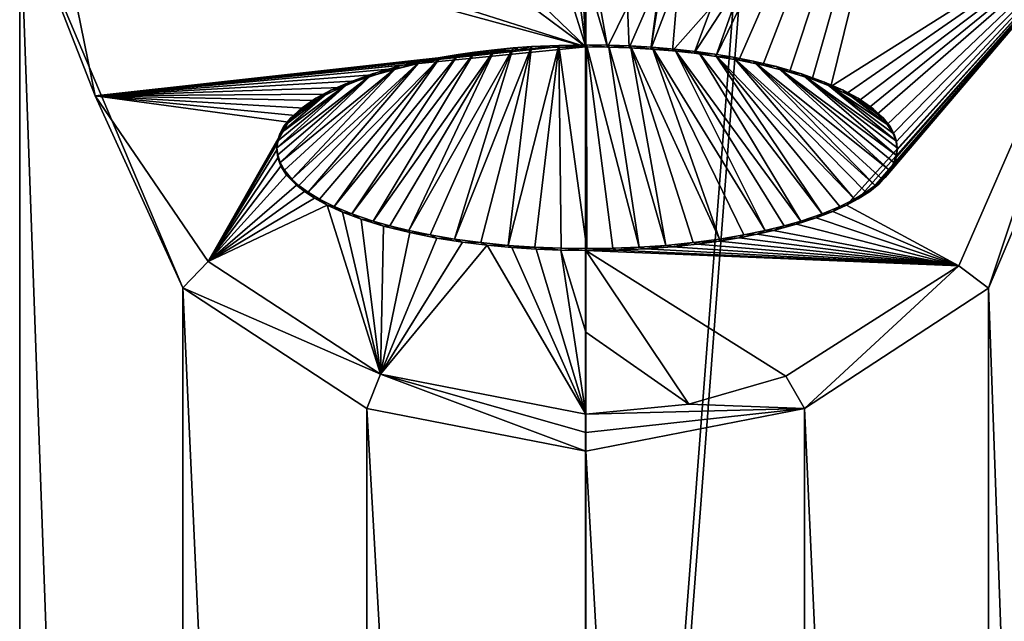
# Model space of a CAD drawing. Header units: metres. Extents: x -28 to 28, y -250 to 28.
# Tile 14 of 92: x -4.32 to 3.19, y -188.47 to -183.89. Entities that reach past the tile are written whole.
import ezdxf

# ---------------------------------------------------------------- set-up
doc = ezdxf.new("R2010")
doc.units = ezdxf.units.M
doc.layers.add('solid_10661053', color=7, linetype='CONTINUOUS')

msp = doc.modelspace()

# ---------------------------------------------------------------- linework, layer by layer
at = {"layer": 'solid_10661053'}
for points in [[(-7.088817, -200.077789, 180.056473), (-7.069123, -106.532249, 166.068573), (0.000003, -106.725121, 164.77803)], [(0.000003, -198.408615, 178.480225), (0.000003, -106.92292, 164.807587), (7.069231, -106.532249, 166.068527)], [(0.000004, -199.084442, 178.581223), (0.000003, -198.408615, 178.480225), (7.069231, -106.532249, 166.068527)], [(7.089748, -200.078171, 180.056885), (0.000004, -199.084442, 178.581223), (7.069231, -106.532249, 166.068527)], [(-7.088817, -200.077789, 180.056473), (0.000003, -106.725121, 164.77803), (0.000003, -106.92292, 164.807587)], [(-7.088817, -200.077789, 180.056473), (0.000003, -106.92292, 164.807587), (0.000003, -198.408615, 178.480225)], [(-4.316835, -182.994202, 207.864517), (-7.850322, -154.513596, 203.585968), (-4.316979, -220.477905, 213.466492)], [(0.99433, -184.165161, 208.221039), (1.168153, -184.194763, 208.220032), (2.890474, -180.264023, 207.474014)], [(1.210129, -183.552734, 208.137207), (0.99433, -184.165161, 208.221039), (2.890474, -180.264023, 207.474014)], [(1.168153, -184.194763, 208.220032), (1.351151, -184.232941, 208.218994), (2.890474, -180.264023, 207.474014)], [(1.351151, -184.232941, 208.218994), (1.553949, -184.285309, 208.218018), (2.890474, -180.264023, 207.474014)], [(1.553949, -184.285309, 208.218018), (1.726877, -184.340317, 208.21756), (2.890474, -180.264023, 207.474014)], [(1.726877, -184.340317, 208.21756), (1.870066, -184.395554, 208.217697), (2.890474, -180.264023, 207.474014)], [(1.870066, -184.395554, 208.217697), (4.041139, -183.023727, 207.88179), (2.890474, -180.264023, 207.474014)], [(-0.069745, -181.179031, 207.764923), (-0.069898, -181.969513, 207.910431), (0.000446, -184.09317, 208.224396)], [(-0.069745, -181.179031, 207.764923), (0.000446, -184.09317, 208.224396), (0.00045, -183.527756, 208.151688)], [(-0.069898, -181.969513, 207.910431), (-0.070471, -182.76712, 208.041412), (0.000446, -184.09317, 208.224396)], [(-0.070471, -182.76712, 208.041412), (-0.084889, -183.452179, 208.141296), (0.000446, -184.09317, 208.224396)], [(0.710634, -182.756195, 208.033554), (0.57009, -183.551483, 208.150894), (0.497565, -184.110214, 208.223419)], [(0.710634, -182.756195, 208.033554), (0.497565, -184.110214, 208.223419), (0.710779, -183.551254, 208.148666)], [(-4.316835, -182.994202, 207.864517), (-4.316979, -220.477905, 213.466492), (-3.072014, -217.538681, 213.031876)], [(-3.740816, -184.466782, 208.099976), (-4.040427, -182.992081, 207.878326), (-4.316835, -182.994202, 207.864517)], [(-3.072062, -185.932037, 208.308228), (-4.316835, -182.994202, 207.864517), (-3.072014, -217.538681, 213.031876)], [(-3.740816, -184.466782, 208.099976), (-4.316835, -182.994202, 207.864517), (-3.072062, -185.932037, 208.308228)], [(0.000446, -184.09317, 208.224396), (-4.040427, -182.992081, 207.878326), (-3.740816, -184.466782, 208.099976)], [(-0.959553, -183.787094, 208.175049), (-4.040427, -182.992081, 207.878326), (0.000446, -184.09317, 208.224396)], [(1.870066, -184.395554, 208.217697), (1.988471, -184.450424, 208.218414), (4.041139, -183.023727, 207.88179)], [(1.988471, -184.450424, 208.218414), (2.085221, -184.504013, 208.219681), (4.041139, -183.023727, 207.88179)], [(1.990781, -185.300797, 208.305679), (2.846397, -185.762268, 208.295883), (4.041139, -183.023727, 207.88179)], [(2.079047, -185.25325, 208.296921), (1.990781, -185.300797, 208.305679), (4.041139, -183.023727, 207.88179)], [(2.167671, -185.195709, 208.286957), (2.079047, -185.25325, 208.296921), (4.041139, -183.023727, 207.88179)], [(2.085221, -184.504013, 208.219681), (2.163221, -184.555756, 208.221436), (4.041139, -183.023727, 207.88179)], [(2.163221, -184.555756, 208.221436), (2.225024, -184.605179, 208.223587), (4.041139, -183.023727, 207.88179)], [(2.235555, -185.141006, 208.278122), (2.167671, -185.195709, 208.286957), (4.041139, -183.023727, 207.88179)], [(2.225024, -184.605179, 208.223587), (2.300754, -184.684647, 208.228058), (4.041139, -183.023727, 207.88179)], [(2.285961, -185.089828, 208.270416), (2.235555, -185.141006, 208.278122), (4.041139, -183.023727, 207.88179)], [(2.322072, -185.042526, 208.263763), (2.285961, -185.089828, 208.270416), (4.041139, -183.023727, 207.88179)], [(2.300754, -184.684647, 208.228058), (2.345202, -184.754837, 208.233047), (4.041139, -183.023727, 207.88179)], [(2.353333, -184.984619, 208.256241), (2.322072, -185.042526, 208.263763), (4.041139, -183.023727, 207.88179)], [(2.345202, -184.754837, 208.233047), (2.368283, -184.818481, 208.238419), (4.041139, -183.023727, 207.88179)], [(2.370155, -184.930664, 208.249847), (2.353333, -184.984619, 208.256241), (4.041139, -183.023727, 207.88179)], [(2.368283, -184.818481, 208.238419), (2.375428, -184.87886, 208.244247), (4.041139, -183.023727, 207.88179)], [(2.375428, -184.87886, 208.244247), (2.370155, -184.930664, 208.249847), (4.041139, -183.023727, 207.88179)], [(4.041139, -183.023727, 207.88179), (2.846397, -185.762268, 208.295883), (3.072713, -185.932358, 208.307312)], [(4.317676, -182.994553, 207.86322), (3.072713, -185.932358, 208.307312), (4.317533, -220.478256, 213.465195)], [(4.041139, -183.023727, 207.88179), (3.072713, -185.932358, 208.307312), (4.317676, -182.994553, 207.86322)], [(-0.084889, -183.452179, 208.141296), (-0.124204, -183.692291, 208.173492), (0.000446, -184.09317, 208.224396)], [(0.00045, -183.527756, 208.151688), (0.000446, -184.09317, 208.224396), (0.166984, -184.09491, 208.224258)], [(0.070814, -183.55098, 208.154755), (0.00045, -183.527756, 208.151688), (0.166984, -184.09491, 208.224258)], [(0.070814, -183.55098, 208.154755), (0.166984, -184.09491, 208.224258), (0.320448, -183.785675, 208.18454)], [(0.57009, -183.551483, 208.150894), (0.320448, -183.785675, 208.18454), (0.332646, -184.100586, 208.223923)], [(0.57009, -183.551483, 208.150894), (0.332646, -184.100586, 208.223923), (0.497565, -184.110214, 208.223419)], [(0.710779, -183.551254, 208.148666), (0.497565, -184.110214, 208.223419), (0.662, -184.123932, 208.222763)], [(0.710779, -183.551254, 208.148666), (0.662, -184.123932, 208.222763), (0.960447, -183.78714, 208.174759)], [(1.210129, -183.552734, 208.137207), (0.826856, -184.142014, 208.221954), (0.99433, -184.165161, 208.221039)], [(1.210129, -183.552734, 208.137207), (0.960447, -183.78714, 208.174759), (0.826856, -184.142014, 208.221954)], [(-0.710553, -183.560638, 208.150146), (-0.959553, -183.787094, 208.175049), (0.000446, -184.09317, 208.224396)], [(-0.710553, -183.560638, 208.150146), (0.000446, -184.09317, 208.224396), (-0.319552, -183.78566, 208.184647)], [(-0.124204, -183.692291, 208.173492), (-0.319552, -183.78566, 208.184647), (0.000446, -184.09317, 208.224396)], [(0.320448, -183.785675, 208.18454), (0.166984, -184.09491, 208.224258), (0.332646, -184.100586, 208.223923)], [(0.960447, -183.78714, 208.174759), (0.662, -184.123932, 208.222763), (0.826856, -184.142014, 208.221954)], [(-0.59034, -185.606888, 208.476974), (-0.205078, -184.081665, 208.323257), (-0.413109, -184.091187, 208.322906)], [(-0.59034, -185.606888, 208.476974), (-0.386461, -185.621002, 208.480515), (-0.205078, -184.081665, 208.323257)], [(-0.205078, -184.081665, 208.323257), (-0.261894, -184.098419, 208.224258), (-0.413109, -184.091187, 208.322906)], [(-0.386461, -185.621002, 208.480515), (-0.18722, -185.629135, 208.482544), (-0.205078, -184.081665, 208.323257)], [(-0.205078, -184.081665, 208.323257), (0.000446, -184.09317, 208.224396), (-0.261894, -184.098419, 208.224258)], [(0.005505, -184.078369, 208.323334), (0.000446, -184.09317, 208.224396), (-0.205078, -184.081665, 208.323257)], [(0.01043, -185.631805, 208.483154), (0.005505, -184.078369, 208.323334), (-0.205078, -184.081665, 208.323257)], [(-0.18722, -185.629135, 208.482544), (0.01043, -185.631805, 208.483154), (-0.205078, -184.081665, 208.323257)], [(0.005505, -184.078369, 208.323334), (0.166984, -184.09491, 208.224258), (0.000446, -184.09317, 208.224396)], [(0.174119, -184.080292, 208.323181), (0.166984, -184.09491, 208.224258), (0.005505, -184.078369, 208.323334)], [(0.407317, -185.621063, 208.480209), (0.174119, -184.080292, 208.323181), (0.005505, -184.078369, 208.323334)], [(0.208074, -185.629166, 208.482391), (0.407317, -185.621063, 208.480209), (0.005505, -184.078369, 208.323334)], [(0.01043, -185.631805, 208.483154), (0.208074, -185.629166, 208.482391), (0.005505, -184.078369, 208.323334)], [(0.174119, -184.080292, 208.323181), (0.332646, -184.100586, 208.223923), (0.166984, -184.09491, 208.224258)], [(0.341043, -184.086197, 208.322845), (0.332646, -184.100586, 208.223923), (0.174119, -184.080292, 208.323181)], [(0.611231, -185.606964, 208.476501), (0.341043, -184.086197, 208.322845), (0.174119, -184.080292, 208.323181)], [(0.407317, -185.621063, 208.480209), (0.611231, -185.606964, 208.476501), (0.174119, -184.080292, 208.323181)], [(-0.261894, -184.098419, 208.224258), (0.000446, -184.09317, 208.224396), (-3.740816, -184.466782, 208.099976)], [(-0.51021, -184.11261, 208.223694), (-0.261894, -184.098419, 208.224258), (-3.740816, -184.466782, 208.099976)], [(-0.736141, -184.133713, 208.2229), (-0.51021, -184.11261, 208.223694), (-3.740816, -184.466782, 208.099976)], [(-0.937435, -184.159637, 208.221985), (-0.736141, -184.133713, 208.2229), (-3.740816, -184.466782, 208.099976)], [(-1.919065, -185.309967, 208.41098), (-0.973004, -184.150177, 208.320786), (-1.109407, -184.172852, 208.320099)], [(-1.919065, -185.309967, 208.41098), (-1.784409, -185.365814, 208.422043), (-0.973004, -184.150177, 208.320786)], [(-1.784409, -185.365814, 208.422043), (-0.848635, -184.132523, 208.321365), (-0.973004, -184.150177, 208.320786)], [(-1.784409, -185.365814, 208.422043), (-1.620706, -185.4216, 208.433716), (-0.848635, -184.132523, 208.321365)], [(-1.620706, -185.4216, 208.433716), (-0.695957, -184.114563, 208.322006), (-0.848635, -184.132523, 208.321365)], [(-1.620706, -185.4216, 208.433716), (-1.493102, -185.458069, 208.441696), (-0.695957, -184.114563, 208.322006)], [(-1.493102, -185.458069, 208.441696), (-1.348851, -185.493469, 208.449707), (-0.695957, -184.114563, 208.322006)], [(-1.348851, -185.493469, 208.449707), (-0.552396, -184.101151, 208.322525), (-0.695957, -184.114563, 208.322006)], [(-1.348851, -185.493469, 208.449707), (-1.185445, -185.527298, 208.457581), (-0.552396, -184.101151, 208.322525)], [(-1.185445, -185.527298, 208.457581), (-1.000403, -185.558853, 208.465118), (-0.552396, -184.101151, 208.322525)], [(-0.973004, -184.150177, 208.320786), (-0.937435, -184.159637, 208.221985), (-1.11679, -184.188995, 208.221085)], [(-0.973004, -184.150177, 208.320786), (-1.11679, -184.188995, 208.221085), (-1.109407, -184.172852, 208.320099)], [(-1.000403, -185.558853, 208.465118), (-0.413109, -184.091187, 208.322906), (-0.552396, -184.101151, 208.322525)], [(-1.000403, -185.558853, 208.465118), (-0.79826, -185.58606, 208.471771), (-0.413109, -184.091187, 208.322906)], [(-0.848635, -184.132523, 208.321365), (-0.937435, -184.159637, 208.221985), (-0.973004, -184.150177, 208.320786)], [(-0.848635, -184.132523, 208.321365), (-0.736141, -184.133713, 208.2229), (-0.937435, -184.159637, 208.221985)], [(-0.695957, -184.114563, 208.322006), (-0.736141, -184.133713, 208.2229), (-0.848635, -184.132523, 208.321365)], [(-0.79826, -185.58606, 208.471771), (-0.59034, -185.606888, 208.476974), (-0.413109, -184.091187, 208.322906)], [(-0.552396, -184.101151, 208.322525), (-0.51021, -184.11261, 208.223694), (-0.736141, -184.133713, 208.2229)], [(-0.552396, -184.101151, 208.322525), (-0.736141, -184.133713, 208.2229), (-0.695957, -184.114563, 208.322006)], [(-0.413109, -184.091187, 208.322906), (-0.51021, -184.11261, 208.223694), (-0.552396, -184.101151, 208.322525)], [(-0.413109, -184.091187, 208.322906), (-0.261894, -184.098419, 208.224258), (-0.51021, -184.11261, 208.223694)], [(0.341043, -184.086197, 208.322845), (0.497565, -184.110214, 208.223419), (0.332646, -184.100586, 208.223923)], [(0.5075, -184.096146, 208.322327), (0.497565, -184.110214, 208.223419), (0.341043, -184.086197, 208.322845)], [(1.021356, -185.55896, 208.46434), (0.5075, -184.096146, 208.322327), (0.341043, -184.086197, 208.322845)], [(0.819195, -185.586151, 208.471146), (1.021356, -185.55896, 208.46434), (0.341043, -184.086197, 208.322845)], [(0.611231, -185.606964, 208.476501), (0.819195, -185.586151, 208.471146), (0.341043, -184.086197, 208.322845)], [(0.5075, -184.096146, 208.322327), (0.662, -184.123932, 208.222763), (0.497565, -184.110214, 208.223419)], [(0.678267, -184.110718, 208.32164), (0.662, -184.123932, 208.222763), (0.5075, -184.096146, 208.322327)], [(1.369782, -185.493622, 208.448639), (0.678267, -184.110718, 208.32164), (0.5075, -184.096146, 208.322327)], [(1.206388, -185.527435, 208.45665), (1.369782, -185.493622, 208.448639), (0.5075, -184.096146, 208.322327)], [(1.021356, -185.55896, 208.46434), (1.206388, -185.527435, 208.45665), (0.5075, -184.096146, 208.322327)], [(0.678267, -184.110718, 208.32164), (0.826856, -184.142014, 208.221954), (0.662, -184.123932, 208.222763)], [(0.861144, -184.131531, 208.32074), (0.826856, -184.142014, 208.221954), (0.678267, -184.110718, 208.32164)], [(1.641625, -185.421783, 208.432449), (0.861144, -184.131531, 208.32074), (0.678267, -184.110718, 208.32164)], [(1.514028, -185.458252, 208.440521), (1.641625, -185.421783, 208.432449), (0.678267, -184.110718, 208.32164)], [(1.369782, -185.493622, 208.448639), (1.514028, -185.458252, 208.440521), (0.678267, -184.110718, 208.32164)], [(0.986455, -184.14917, 208.320053), (0.826856, -184.142014, 208.221954), (0.861144, -184.131531, 208.32074)], [(0.986455, -184.14917, 208.320053), (0.99433, -184.165161, 208.221039), (0.826856, -184.142014, 208.221954)], [(1.80532, -185.366028, 208.420639), (0.986455, -184.14917, 208.320053), (0.861144, -184.131531, 208.32074)], [(1.641625, -185.421783, 208.432449), (1.80532, -185.366028, 208.420639), (0.861144, -184.131531, 208.32074)], [(1.124153, -184.17189, 208.319275), (0.99433, -184.165161, 208.221039), (0.986455, -184.14917, 208.320053)], [(2.049758, -185.255112, 208.399109), (1.124153, -184.17189, 208.319275), (0.986455, -184.14917, 208.320053)], [(1.93997, -185.310196, 208.409485), (2.049758, -185.255112, 208.399109), (0.986455, -184.14917, 208.320053)], [(1.80532, -185.366028, 208.420639), (1.93997, -185.310196, 208.409485), (0.986455, -184.14917, 208.320053)], [(-1.11679, -184.188995, 208.221085), (-0.937435, -184.159637, 208.221985), (-3.740816, -184.466782, 208.099976)], [(-1.276799, -184.220825, 208.220291), (-1.11679, -184.188995, 208.221085), (-3.740816, -184.466782, 208.099976)], [(-1.419664, -184.254395, 208.219635), (-1.276799, -184.220825, 208.220291), (-3.740816, -184.466782, 208.099976)], [(-2.240625, -185.101105, 208.375244), (-1.262001, -184.20285, 208.319351), (-1.436029, -184.243835, 208.318573)], [(-2.240625, -185.101105, 208.375244), (-2.186838, -185.149841, 208.382797), (-1.262001, -184.20285, 208.319351)], [(-2.186838, -185.149841, 208.382797), (-2.117146, -185.201263, 208.391281), (-1.262001, -184.20285, 208.319351)], [(-2.117146, -185.201263, 208.391281), (-1.109407, -184.172852, 208.320099), (-1.262001, -184.20285, 208.319351)], [(-2.117146, -185.201263, 208.391281), (-2.028858, -185.254868, 208.400696), (-1.109407, -184.172852, 208.320099)], [(-2.028858, -185.254868, 208.400696), (-1.919065, -185.309967, 208.41098), (-1.109407, -184.172852, 208.320099)], [(-1.262001, -184.20285, 208.319351), (-1.419664, -184.254395, 208.219635), (-1.436029, -184.243835, 208.318573)], [(-1.262001, -184.20285, 208.319351), (-1.276799, -184.220825, 208.220291), (-1.419664, -184.254395, 208.219635)], [(-1.262001, -184.20285, 208.319351), (-1.11679, -184.188995, 208.221085), (-1.276799, -184.220825, 208.220291)], [(-1.109407, -184.172852, 208.320099), (-1.11679, -184.188995, 208.221085), (-1.262001, -184.20285, 208.319351)], [(1.124153, -184.17189, 208.319275), (1.168153, -184.194763, 208.220032), (0.99433, -184.165161, 208.221039)], [(1.278446, -184.202057, 208.31839), (1.168153, -184.194763, 208.220032), (1.124153, -184.17189, 208.319275)], [(2.20773, -185.150101, 208.381088), (1.278446, -184.202057, 208.31839), (1.124153, -184.17189, 208.319275)], [(2.138041, -185.201523, 208.389633), (2.20773, -185.150101, 208.381088), (1.124153, -184.17189, 208.319275)], [(2.049758, -185.255112, 208.399109), (2.138041, -185.201523, 208.389633), (1.124153, -184.17189, 208.319275)], [(1.278446, -184.202057, 208.31839), (1.351151, -184.232941, 208.218994), (1.168153, -184.194763, 208.220032)], [(1.454991, -184.243515, 208.317459), (1.351151, -184.232941, 208.218994), (1.278446, -184.202057, 208.31839)], [(2.317603, -185.034348, 208.363846), (1.454991, -184.243515, 208.317459), (1.278446, -184.202057, 208.31839)], [(2.261515, -185.101379, 208.373489), (2.317603, -185.034348, 208.363846), (1.278446, -184.202057, 208.31839)], [(2.20773, -185.150101, 208.381088), (2.261515, -185.101379, 208.373489), (1.278446, -184.202057, 208.31839)], [(1.454991, -184.243515, 208.317459), (1.553949, -184.285309, 208.218018), (1.351151, -184.232941, 208.218994)], [(-1.594057, -184.303223, 208.219055), (-1.419664, -184.254395, 208.219635), (-3.740816, -184.466782, 208.099976)], [(-1.742206, -184.353104, 208.218903), (-1.594057, -184.303223, 208.219055), (-3.740816, -184.466782, 208.099976)], [(-1.626903, -184.298752, 208.318008), (-1.802033, -184.361145, 208.318039), (-2.354556, -184.863754, 208.345261)], [(-2.348846, -184.917648, 208.351089), (-1.626903, -184.298752, 208.318008), (-2.354556, -184.863754, 208.345261)], [(-2.348846, -184.917648, 208.351089), (-2.330682, -184.973663, 208.357758), (-1.626903, -184.298752, 208.318008)], [(-2.330682, -184.973663, 208.357758), (-1.436029, -184.243835, 208.318573), (-1.626903, -184.298752, 208.318008)], [(-2.330682, -184.973663, 208.357758), (-2.296716, -185.034058, 208.365646), (-1.436029, -184.243835, 208.318573)], [(-2.296716, -185.034058, 208.365646), (-2.240625, -185.101105, 208.375244), (-1.436029, -184.243835, 208.318573)], [(-1.626903, -184.298752, 208.318008), (-1.742206, -184.353104, 208.218903), (-1.802033, -184.361145, 208.318039)], [(-1.626903, -184.298752, 208.318008), (-1.594057, -184.303223, 208.219055), (-1.742206, -184.353104, 208.218903)], [(-1.436029, -184.243835, 208.318573), (-1.594057, -184.303223, 208.219055), (-1.626903, -184.298752, 208.318008)], [(-1.436029, -184.243835, 208.318573), (-1.419664, -184.254395, 208.219635), (-1.594057, -184.303223, 208.219055)], [(1.647759, -184.29895, 208.316742), (1.553949, -184.285309, 208.218018), (1.454991, -184.243515, 208.317459)], [(2.369733, -184.917938, 208.349258), (1.647759, -184.29895, 208.316742), (1.454991, -184.243515, 208.317459)], [(2.351569, -184.973953, 208.355927), (2.369733, -184.917938, 208.349258), (1.454991, -184.243515, 208.317459)], [(2.317603, -185.034348, 208.363846), (2.351569, -184.973953, 208.355927), (1.454991, -184.243515, 208.317459)], [(1.647759, -184.29895, 208.316742), (1.726877, -184.340317, 208.21756), (1.553949, -184.285309, 208.218018)], [(1.822966, -184.361374, 208.316635), (1.726877, -184.340317, 208.21756), (1.647759, -184.29895, 208.316742)], [(2.370122, -184.811905, 208.338333), (1.822966, -184.361374, 208.316635), (1.647759, -184.29895, 208.316742)], [(2.375444, -184.864044, 208.343414), (2.370122, -184.811905, 208.338333), (1.647759, -184.29895, 208.316742)], [(2.369733, -184.917938, 208.349258), (2.375444, -184.864044, 208.343414), (1.647759, -184.29895, 208.316742)], [(-1.867441, -184.403168, 208.219223), (-1.742206, -184.353104, 208.218903), (-3.740816, -184.466782, 208.099976)], [(-1.802033, -184.361145, 208.318039), (-2.349232, -184.811615, 208.340164), (-2.354556, -184.863754, 208.345261)], [(-1.802033, -184.361145, 208.318039), (-2.332346, -184.75737, 208.335434), (-2.349232, -184.811615, 208.340164)], [(-1.802033, -184.361145, 208.318039), (-1.943835, -184.423584, 208.318817), (-2.332346, -184.75737, 208.335434)], [(-1.802033, -184.361145, 208.318039), (-1.867441, -184.403168, 208.219223), (-1.943835, -184.423584, 208.318817)], [(-1.802033, -184.361145, 208.318039), (-1.742206, -184.353104, 208.218903), (-1.867441, -184.403168, 208.219223)], [(1.822966, -184.361374, 208.316635), (1.870066, -184.395554, 208.217697), (1.726877, -184.340317, 208.21756)], [(1.96474, -184.423813, 208.317291), (1.870066, -184.395554, 208.217697), (1.822966, -184.361374, 208.316635)], [(2.321876, -184.699234, 208.329178), (1.96474, -184.423813, 208.317291), (1.822966, -184.361374, 208.316635)], [(2.353237, -184.757675, 208.333603), (2.321876, -184.699234, 208.329178), (1.822966, -184.361374, 208.316635)], [(2.370122, -184.811905, 208.338333), (2.353237, -184.757675, 208.333603), (1.822966, -184.361374, 208.316635)], [(-1.972623, -184.452728, 208.220016), (-1.867441, -184.403168, 208.219223), (-3.740816, -184.466782, 208.099976)], [(-2.060208, -184.501236, 208.221222), (-1.972623, -184.452728, 208.220016), (-3.740816, -184.466782, 208.099976)], [(-1.943835, -184.423584, 208.318817), (-2.300983, -184.698959, 208.330978), (-2.332346, -184.75737, 208.335434)], [(-1.943835, -184.423584, 208.318817), (-2.249614, -184.634155, 208.326813), (-2.300983, -184.698959, 208.330978)], [(-1.943835, -184.423584, 208.318817), (-2.057096, -184.484543, 208.320251), (-2.249614, -184.634155, 208.326813)], [(-2.057096, -184.484543, 208.320251), (-1.972623, -184.452728, 208.220016), (-2.060208, -184.501236, 208.221222)], [(-1.943835, -184.423584, 208.318817), (-1.972623, -184.452728, 208.220016), (-2.057096, -184.484543, 208.320251)], [(-1.943835, -184.423584, 208.318817), (-1.867441, -184.403168, 208.219223), (-1.972623, -184.452728, 208.220016)], [(1.96474, -184.423813, 208.317291), (1.988471, -184.450424, 208.218414), (1.870066, -184.395554, 208.217697)], [(2.077994, -184.484802, 208.318649), (1.988471, -184.450424, 208.218414), (1.96474, -184.423813, 208.317291)], [(2.270509, -184.634445, 208.325043), (2.077994, -184.484802, 208.318649), (1.96474, -184.423813, 208.317291)], [(2.321876, -184.699234, 208.329178), (2.270509, -184.634445, 208.325043), (1.96474, -184.423813, 208.317291)], [(2.077994, -184.484802, 208.318649), (2.085221, -184.504013, 208.219681), (1.988471, -184.450424, 208.218414)], [(-2.878181, -185.730545, 208.291931), (-3.740816, -184.466782, 208.099976), (-3.072062, -185.932037, 208.308228)], [(-2.265651, -184.666946, 208.22876), (-3.740816, -184.466782, 208.099976), (-2.878181, -185.730545, 208.291931)], [(-2.148174, -184.559769, 208.223282), (-2.060208, -184.501236, 208.221222), (-3.740816, -184.466782, 208.099976)], [(-2.215616, -184.61525, 208.22583), (-2.148174, -184.559769, 208.223282), (-3.740816, -184.466782, 208.099976)], [(-2.265651, -184.666946, 208.22876), (-2.215616, -184.61525, 208.22583), (-3.740816, -184.466782, 208.099976)], [(-2.057096, -184.484543, 208.320251), (-2.170786, -184.562225, 208.32312), (-2.249614, -184.634155, 208.326813)], [(-2.057096, -184.484543, 208.320251), (-2.148174, -184.559769, 208.223282), (-2.170786, -184.562225, 208.32312)], [(-2.057096, -184.484543, 208.320251), (-2.060208, -184.501236, 208.221222), (-2.148174, -184.559769, 208.223282)], [(2.191684, -184.5625, 208.321426), (2.085221, -184.504013, 208.219681), (2.077994, -184.484802, 208.318649)], [(2.270509, -184.634445, 208.325043), (2.191684, -184.5625, 208.321426), (2.077994, -184.484802, 208.318649)], [(2.191684, -184.5625, 208.321426), (2.163221, -184.555756, 208.221436), (2.085221, -184.504013, 208.219681)], [(-2.170786, -184.562225, 208.32312), (-2.215616, -184.61525, 208.22583), (-2.249614, -184.634155, 208.326813)], [(-2.170786, -184.562225, 208.32312), (-2.148174, -184.559769, 208.223282), (-2.215616, -184.61525, 208.22583)], [(2.191684, -184.5625, 208.321426), (2.225024, -184.605179, 208.223587), (2.163221, -184.555756, 208.221436)], [(2.270509, -184.634445, 208.325043), (2.225024, -184.605179, 208.223587), (2.191684, -184.5625, 208.321426)], [(2.270509, -184.634445, 208.325043), (2.300754, -184.684647, 208.228058), (2.225024, -184.605179, 208.223587)], [(-2.301571, -184.714645, 208.231903), (-2.265651, -184.666946, 208.22876), (-2.878181, -185.730545, 208.291931)], [(-2.300983, -184.698959, 208.330978), (-2.265651, -184.666946, 208.22876), (-2.301571, -184.714645, 208.231903)], [(-2.249614, -184.634155, 208.326813), (-2.265651, -184.666946, 208.22876), (-2.300983, -184.698959, 208.330978)], [(-2.249614, -184.634155, 208.326813), (-2.215616, -184.61525, 208.22583), (-2.265651, -184.666946, 208.22876)], [(2.321876, -184.699234, 208.329178), (2.300754, -184.684647, 208.228058), (2.270509, -184.634445, 208.325043)], [(-2.332631, -184.772842, 208.236343), (-2.301571, -184.714645, 208.231903), (-2.878181, -185.730545, 208.291931)], [(-2.332346, -184.75737, 208.335434), (-2.332631, -184.772842, 208.236343), (-2.349232, -184.811615, 208.340164)], [(-2.332346, -184.75737, 208.335434), (-2.301571, -184.714645, 208.231903), (-2.332631, -184.772842, 208.236343)], [(-2.300983, -184.698959, 208.330978), (-2.301571, -184.714645, 208.231903), (-2.332346, -184.75737, 208.335434)], [(2.321876, -184.699234, 208.329178), (2.345202, -184.754837, 208.233047), (2.300754, -184.684647, 208.228058)], [(2.353237, -184.757675, 208.333603), (2.345202, -184.754837, 208.233047), (2.321876, -184.699234, 208.329178)], [(2.353237, -184.757675, 208.333603), (2.368283, -184.818481, 208.238419), (2.345202, -184.754837, 208.233047)], [(2.370122, -184.811905, 208.338333), (2.368283, -184.818481, 208.238419), (2.353237, -184.757675, 208.333603)], [(-2.349335, -184.826859, 208.241043), (-2.332631, -184.772842, 208.236343), (-2.878181, -185.730545, 208.291931)], [(-2.354572, -184.878571, 208.246094), (-2.349335, -184.826859, 208.241043), (-2.878181, -185.730545, 208.291931)], [(-2.349232, -184.811615, 208.340164), (-2.349335, -184.826859, 208.241043), (-2.354572, -184.878571, 208.246094)], [(-2.349232, -184.811615, 208.340164), (-2.354572, -184.878571, 208.246094), (-2.354556, -184.863754, 208.345261)], [(-2.349232, -184.811615, 208.340164), (-2.332631, -184.772842, 208.236343), (-2.349335, -184.826859, 208.241043)], [(2.375444, -184.864044, 208.343414), (2.368283, -184.818481, 208.238419), (2.370122, -184.811905, 208.338333)], [(2.375444, -184.864044, 208.343414), (2.375428, -184.87886, 208.244247), (2.368283, -184.818481, 208.238419)], [(-2.347465, -184.93869, 208.252625), (-2.354572, -184.878571, 208.246094), (-2.878181, -185.730545, 208.291931)], [(-2.354556, -184.863754, 208.345261), (-2.354572, -184.878571, 208.246094), (-2.347465, -184.93869, 208.252625)], [(-2.348846, -184.917648, 208.351089), (-2.354556, -184.863754, 208.345261), (-2.347465, -184.93869, 208.252625)], [(2.369733, -184.917938, 208.349258), (2.375428, -184.87886, 208.244247), (2.375444, -184.864044, 208.343414)], [(2.369733, -184.917938, 208.349258), (2.370155, -184.930664, 208.249847), (2.375428, -184.87886, 208.244247)], [(-2.324549, -185.001724, 208.260254), (-2.347465, -184.93869, 208.252625), (-2.878181, -185.730545, 208.291931)], [(-2.348846, -184.917648, 208.351089), (-2.347465, -184.93869, 208.252625), (-2.330682, -184.973663, 208.357758)], [(-2.330682, -184.973663, 208.357758), (-2.347465, -184.93869, 208.252625), (-2.324549, -185.001724, 208.260254)], [(-2.330682, -184.973663, 208.357758), (-2.324549, -185.001724, 208.260254), (-2.296716, -185.034058, 208.365646)], [(2.317603, -185.034348, 208.363846), (2.322072, -185.042526, 208.263763), (2.351569, -184.973953, 208.355927)], [(2.351569, -184.973953, 208.355927), (2.322072, -185.042526, 208.263763), (2.353333, -184.984619, 208.256241)], [(2.351569, -184.973953, 208.355927), (2.353333, -184.984619, 208.256241), (2.369733, -184.917938, 208.349258)], [(2.369733, -184.917938, 208.349258), (2.353333, -184.984619, 208.256241), (2.370155, -184.930664, 208.249847)], [(-2.280511, -185.070908, 208.269516), (-2.324549, -185.001724, 208.260254), (-2.878181, -185.730545, 208.291931)], [(-2.296716, -185.034058, 208.365646), (-2.324549, -185.001724, 208.260254), (-2.280511, -185.070908, 208.269516)], [(-2.296716, -185.034058, 208.365646), (-2.280511, -185.070908, 208.269516), (-2.240625, -185.101105, 208.375244)], [(2.261515, -185.101379, 208.373489), (2.285961, -185.089828, 208.270416), (2.317603, -185.034348, 208.363846)], [(2.317603, -185.034348, 208.363846), (2.285961, -185.089828, 208.270416), (2.322072, -185.042526, 208.263763)], [(-2.205587, -185.148834, 208.281113), (-2.280511, -185.070908, 208.269516), (-2.878181, -185.730545, 208.291931)], [(-2.240625, -185.101105, 208.375244), (-2.280511, -185.070908, 208.269516), (-2.205587, -185.148834, 208.281113)], [(-2.240625, -185.101105, 208.375244), (-2.205587, -185.148834, 208.281113), (-2.186838, -185.149841, 208.382797)], [(2.20773, -185.150101, 208.381088), (2.235555, -185.141006, 208.278122), (2.261515, -185.101379, 208.373489)], [(2.261515, -185.101379, 208.373489), (2.235555, -185.141006, 208.278122), (2.285961, -185.089828, 208.270416)], [(-2.144454, -185.197144, 208.288925), (-2.205587, -185.148834, 208.281113), (-2.878181, -185.730545, 208.291931)], [(-2.06731, -185.247589, 208.297577), (-2.144454, -185.197144, 208.288925), (-2.878181, -185.730545, 208.291931)], [(-2.186838, -185.149841, 208.382797), (-2.205587, -185.148834, 208.281113), (-2.144454, -185.197144, 208.288925)], [(-2.186838, -185.149841, 208.382797), (-2.144454, -185.197144, 208.288925), (-2.117146, -185.201263, 208.391281)], [(-2.117146, -185.201263, 208.391281), (-2.144454, -185.197144, 208.288925), (-2.06731, -185.247589, 208.297577)], [(-2.117146, -185.201263, 208.391281), (-2.06731, -185.247589, 208.297577), (-2.028858, -185.254868, 208.400696)], [(2.049758, -185.255112, 208.399109), (2.079047, -185.25325, 208.296921), (2.138041, -185.201523, 208.389633)], [(2.138041, -185.201523, 208.389633), (2.079047, -185.25325, 208.296921), (2.167671, -185.195709, 208.286957)], [(2.138041, -185.201523, 208.389633), (2.167671, -185.195709, 208.286957), (2.20773, -185.150101, 208.381088)], [(2.20773, -185.150101, 208.381088), (2.167671, -185.195709, 208.286957), (2.235555, -185.141006, 208.278122)], [(-1.971648, -185.299698, 208.307053), (-2.06731, -185.247589, 208.297577), (-2.878181, -185.730545, 208.291931)], [(-2.028858, -185.254868, 208.400696), (-2.06731, -185.247589, 208.297577), (-1.971648, -185.299698, 208.307053)], [(-2.028858, -185.254868, 208.400696), (-1.971648, -185.299698, 208.307053), (-1.919065, -185.309967, 208.41098)], [(1.93997, -185.310196, 208.409485), (1.990781, -185.300797, 208.305679), (2.049758, -185.255112, 208.399109)], [(2.049758, -185.255112, 208.399109), (1.990781, -185.300797, 208.305679), (2.079047, -185.25325, 208.296921)], [(-1.971648, -185.299698, 208.307053), (-2.878181, -185.730545, 208.291931), (-1.565031, -186.589172, 208.423325)], [(-1.85462, -185.35289, 208.317307), (-1.971648, -185.299698, 208.307053), (-1.565031, -186.589172, 208.423325)], [(-1.919065, -185.309967, 208.41098), (-1.971648, -185.299698, 208.307053), (-1.85462, -185.35289, 208.317307)], [(-1.919065, -185.309967, 208.41098), (-1.85462, -185.35289, 208.317307), (-1.784409, -185.365814, 208.422043)], [(-1.713163, -185.406311, 208.328186), (-1.85462, -185.35289, 208.317307), (-1.565031, -186.589172, 208.423325)], [(-1.784409, -185.365814, 208.422043), (-1.85462, -185.35289, 208.317307), (-1.713163, -185.406311, 208.328186)], [(1.884829, -185.349197, 208.315063), (1.758713, -185.397919, 208.325027), (2.846397, -185.762268, 208.295883)], [(1.80532, -185.366028, 208.420639), (1.758713, -185.397919, 208.325027), (1.884829, -185.349197, 208.315063)], [(1.80532, -185.366028, 208.420639), (1.884829, -185.349197, 208.315063), (1.93997, -185.310196, 208.409485)], [(1.990781, -185.300797, 208.305679), (1.884829, -185.349197, 208.315063), (2.846397, -185.762268, 208.295883)], [(1.93997, -185.310196, 208.409485), (1.884829, -185.349197, 208.315063), (1.990781, -185.300797, 208.305679)], [(-1.784409, -185.365814, 208.422043), (-1.713163, -185.406311, 208.328186), (-1.620706, -185.4216, 208.433716)], [(-1.542513, -185.459351, 208.339569), (-1.713163, -185.406311, 208.328186), (-1.565031, -186.589172, 208.423325)], [(-1.620706, -185.4216, 208.433716), (-1.713163, -185.406311, 208.328186), (-1.542513, -185.459351, 208.339569)], [(-1.620706, -185.4216, 208.433716), (-1.542513, -185.459351, 208.339569), (-1.493102, -185.458069, 208.441696)], [(1.514028, -185.458252, 208.440521), (1.609536, -185.446289, 208.335419), (1.641625, -185.421783, 208.432449)], [(1.758713, -185.397919, 208.325027), (1.609536, -185.446289, 208.335419), (2.846397, -185.762268, 208.295883)], [(1.641625, -185.421783, 208.432449), (1.609536, -185.446289, 208.335419), (1.758713, -185.397919, 208.325027)], [(1.641625, -185.421783, 208.432449), (1.758713, -185.397919, 208.325027), (1.80532, -185.366028, 208.420639)], [(-1.342045, -185.509888, 208.350922), (-1.542513, -185.459351, 208.339569), (-1.565031, -186.589172, 208.423325)], [(-1.134989, -185.551453, 208.360657), (-1.342045, -185.509888, 208.350922), (-1.565031, -186.589172, 208.423325)], [(-1.493102, -185.458069, 208.441696), (-1.542513, -185.459351, 208.339569), (-1.342045, -185.509888, 208.350922)], [(-1.493102, -185.458069, 208.441696), (-1.342045, -185.509888, 208.350922), (-1.348851, -185.493469, 208.449707)], [(-1.348851, -185.493469, 208.449707), (-1.342045, -185.509888, 208.350922), (-1.185445, -185.527298, 208.457581)], [(-1.185445, -185.527298, 208.457581), (-1.342045, -185.509888, 208.350922), (-1.134989, -185.551453, 208.360657)], [(1.206388, -185.527435, 208.45665), (1.308905, -185.52182, 208.352631), (1.369782, -185.493622, 208.448639)], [(1.433851, -185.493469, 208.346024), (1.308905, -185.52182, 208.352631), (2.846397, -185.762268, 208.295883)], [(1.369782, -185.493622, 208.448639), (1.308905, -185.52182, 208.352631), (1.433851, -185.493469, 208.346024)], [(1.369782, -185.493622, 208.448639), (1.433851, -185.493469, 208.346024), (1.514028, -185.458252, 208.440521)], [(1.609536, -185.446289, 208.335419), (1.433851, -185.493469, 208.346024), (2.846397, -185.762268, 208.295883)], [(1.514028, -185.458252, 208.440521), (1.433851, -185.493469, 208.346024), (1.609536, -185.446289, 208.335419)], [(-0.939174, -185.582611, 208.368179), (-1.134989, -185.551453, 208.360657), (-1.565031, -186.589172, 208.423325)], [(-0.750253, -185.606201, 208.373993), (-0.939174, -185.582611, 208.368179), (-1.565031, -186.589172, 208.423325)], [(-1.185445, -185.527298, 208.457581), (-1.134989, -185.551453, 208.360657), (-1.000403, -185.558853, 208.465118)], [(-1.000403, -185.558853, 208.465118), (-1.134989, -185.551453, 208.360657), (-0.939174, -185.582611, 208.368179)], [(-1.000403, -185.558853, 208.465118), (-0.939174, -185.582611, 208.368179), (-0.79826, -185.58606, 208.471771)], [(-0.79826, -185.58606, 208.471771), (-0.939174, -185.582611, 208.368179), (-0.750253, -185.606201, 208.373993)], [(0.819195, -185.586151, 208.471146), (1.018216, -185.574234, 208.365326), (1.021356, -185.55896, 208.46434)], [(0.819195, -185.586151, 208.471146), (0.849774, -185.597229, 208.371094), (1.018216, -185.574234, 208.365326)], [(1.018216, -185.574234, 208.365326), (0.849774, -185.597229, 208.371094), (2.846397, -185.762268, 208.295883)], [(1.17079, -185.548904, 208.359116), (1.018216, -185.574234, 208.365326), (2.846397, -185.762268, 208.295883)], [(1.021356, -185.55896, 208.46434), (1.018216, -185.574234, 208.365326), (1.17079, -185.548904, 208.359116)], [(1.021356, -185.55896, 208.46434), (1.17079, -185.548904, 208.359116), (1.206388, -185.527435, 208.45665)], [(1.308905, -185.52182, 208.352631), (1.17079, -185.548904, 208.359116), (2.846397, -185.762268, 208.295883)], [(1.206388, -185.527435, 208.45665), (1.17079, -185.548904, 208.359116), (1.308905, -185.52182, 208.352631)], [(-0.750253, -185.606201, 208.373993), (-1.565031, -186.589172, 208.423325), (0.000409, -186.893784, 208.469986)], [(-0.79826, -185.58606, 208.471771), (-0.750253, -185.606201, 208.373993), (-0.59034, -185.606888, 208.476974)], [(-0.56335, -185.623901, 208.378418), (-0.750253, -185.606201, 208.373993), (0.000409, -186.893784, 208.469986)], [(-0.59034, -185.606888, 208.476974), (-0.750253, -185.606201, 208.373993), (-0.56335, -185.623901, 208.378418)], [(-0.59034, -185.606888, 208.476974), (-0.56335, -185.623901, 208.378418), (-0.386461, -185.621002, 208.480515)], [(-0.386461, -185.621002, 208.480515), (-0.56335, -185.623901, 208.378418), (-0.3763, -185.636383, 208.381546)], [(-0.3763, -185.636383, 208.381546), (-0.56335, -185.623901, 208.378418), (0.000409, -186.893784, 208.469986)], [(-0.386461, -185.621002, 208.480515), (-0.3763, -185.636383, 208.381546), (-0.188421, -185.643921, 208.383423)], [(-0.386461, -185.621002, 208.480515), (-0.188421, -185.643921, 208.383423), (-0.18722, -185.629135, 208.482544)], [(-0.188421, -185.643921, 208.383423), (-0.3763, -185.636383, 208.381546), (0.000409, -186.893784, 208.469986)], [(-0.18722, -185.629135, 208.482544), (-0.188421, -185.643921, 208.383423), (0.000429, -185.646622, 208.384048)], [(-0.188421, -185.643921, 208.383423), (0.000409, -186.893784, 208.469986), (0.00042, -186.269882, 208.431686)], [(-0.188421, -185.643921, 208.383423), (0.00042, -186.269882, 208.431686), (0.000429, -185.646622, 208.384048)], [(-0.18722, -185.629135, 208.482544), (0.000429, -185.646622, 208.384048), (0.01043, -185.631805, 208.483154)], [(0.00042, -186.269882, 208.431686), (0.786794, -186.819275, 208.458374), (0.000429, -185.646622, 208.384048)], [(0.01043, -185.631805, 208.483154), (0.000429, -185.646622, 208.384048), (0.234051, -185.643234, 208.383072)], [(0.234051, -185.643234, 208.383072), (0.000429, -185.646622, 208.384048), (2.846397, -185.762268, 208.295883)], [(0.000429, -185.646622, 208.384048), (0.786794, -186.819275, 208.458374), (1.527648, -186.604553, 208.425201)], [(0.000429, -185.646622, 208.384048), (1.527648, -186.604553, 208.425201), (2.846397, -185.762268, 208.295883)], [(0.01043, -185.631805, 208.483154), (0.234051, -185.643234, 208.383072), (0.208074, -185.629166, 208.482391)], [(0.208074, -185.629166, 208.482391), (0.234051, -185.643234, 208.383072), (0.407317, -185.621063, 208.480209)], [(0.407317, -185.621063, 208.480209), (0.234051, -185.643234, 208.383072), (0.456747, -185.633011, 208.380341)], [(0.456747, -185.633011, 208.380341), (0.234051, -185.643234, 208.383072), (2.846397, -185.762268, 208.295883)], [(0.407317, -185.621063, 208.480209), (0.456747, -185.633011, 208.380341), (0.611231, -185.606964, 208.476501)], [(0.611231, -185.606964, 208.476501), (0.456747, -185.633011, 208.380341), (0.663516, -185.617126, 208.37619)], [(0.663516, -185.617126, 208.37619), (0.456747, -185.633011, 208.380341), (2.846397, -185.762268, 208.295883)], [(0.611231, -185.606964, 208.476501), (0.663516, -185.617126, 208.37619), (0.819195, -185.586151, 208.471146)], [(0.819195, -185.586151, 208.471146), (0.663516, -185.617126, 208.37619), (0.849774, -185.597229, 208.371094)], [(0.849774, -185.597229, 208.371094), (0.663516, -185.617126, 208.37619), (2.846397, -185.762268, 208.295883)], [(-1.565031, -186.589172, 208.423325), (-2.878181, -185.730545, 208.291931), (-3.072062, -185.932037, 208.308228)], [(2.846397, -185.762268, 208.295883), (1.527648, -186.604553, 208.425201), (1.670698, -186.850281, 208.448212)], [(2.846397, -185.762268, 208.295883), (1.670698, -186.850281, 208.448212), (3.072713, -185.932358, 208.307312)], [(-3.072062, -185.932037, 208.308228), (-3.072014, -217.538681, 213.031876), (-1.669998, -216.619736, 212.897812)], [(-1.669682, -186.850281, 208.448746), (-3.072062, -185.932037, 208.308228), (-1.669998, -216.619736, 212.897812)], [(-1.565031, -186.589172, 208.423325), (-3.072062, -185.932037, 208.308228), (-1.669682, -186.850281, 208.448746)], [(3.072713, -185.932358, 208.307312), (1.670698, -186.850281, 208.448212), (3.07276, -217.539017, 213.03096)], [(3.072713, -185.932358, 208.307312), (3.07276, -217.539017, 213.03096), (4.317533, -220.478256, 213.465195)], [(0.00042, -186.269882, 208.431686), (0.000409, -186.893784, 208.469986), (0.786794, -186.819275, 208.458374)], [(-1.565031, -186.589172, 208.423325), (-1.669682, -186.850281, 208.448746), (0.000406, -187.175751, 208.498596)], [(0.000407, -187.03511, 208.480957), (-1.565031, -186.589172, 208.423325), (0.000406, -187.175751, 208.498596)], [(0.000407, -187.03511, 208.480957), (0.000409, -186.893784, 208.469986), (-1.565031, -186.589172, 208.423325)], [(1.527648, -186.604553, 208.425201), (0.786794, -186.819275, 208.458374), (1.670698, -186.850281, 208.448212)], [(-1.669682, -186.850281, 208.448746), (-1.669998, -216.619736, 212.897812), (0.000294, -216.293839, 212.850311)], [(-1.669682, -186.850281, 208.448746), (0.000294, -216.293839, 212.850311), (0.000406, -187.175751, 208.498596)], [(1.670698, -186.850281, 208.448212), (0.000406, -187.175751, 208.498596), (1.670381, -216.619736, 212.897293)], [(0.000407, -187.03511, 208.480957), (0.000406, -187.175751, 208.498596), (1.670698, -186.850281, 208.448212)], [(0.000407, -187.03511, 208.480957), (1.670698, -186.850281, 208.448212), (0.000409, -186.893784, 208.469986)], [(0.786794, -186.819275, 208.458374), (0.000409, -186.893784, 208.469986), (1.670698, -186.850281, 208.448212)], [(1.670698, -186.850281, 208.448212), (1.670381, -216.619736, 212.897293), (3.07276, -217.539017, 213.03096)], [(0.000406, -187.175751, 208.498596), (0.000294, -216.293839, 212.850311), (1.670381, -216.619736, 212.897293)]]:
    msp.add_3dface(points, dxfattribs=at)

doc.saveas('drawing.dxf')
